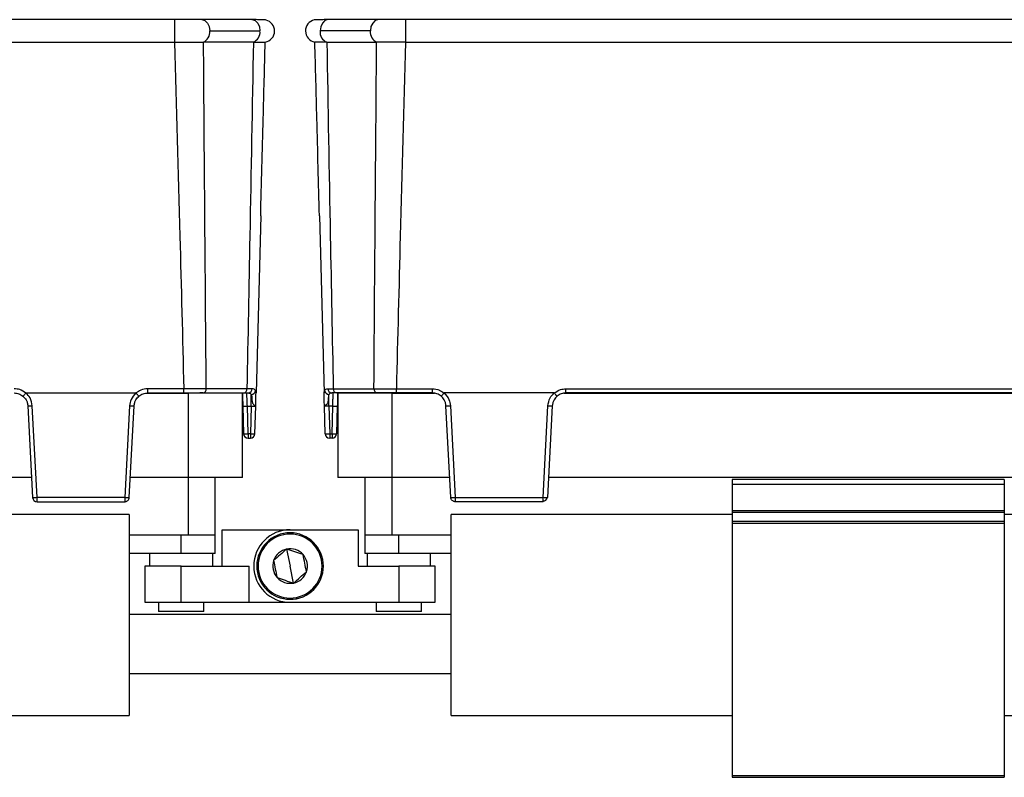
# Model space of a CAD drawing. Header units: millimetres. Extents: x -724 to 2929, y 427 to 799.
# Tile 49 of 51: x 2525 to 2633, y 596 to 680. Entities that reach past the tile are written whole.
import ezdxf

# ---------------------------------------------------------------- set-up
doc = ezdxf.new("R2010")
doc.units = ezdxf.units.MM

# ---------------------------------------------------------------- blocks, each defined once
blk = doc.blocks.new('Drawing View6')
at = {"color": 7, "linetype": 'Continuous', "lineweight": 25}
for p, q in [((-3.01, 0), (-105.02, 0)), ((-3.01, 0), (-3.01, -2.49)), ((5.54, 0), (0, 0)), ((19.48, 0), (13.94, 0)), ((22.48, 0), (22.48, -2.49)), ((124.49, 0), (22.48, 0)), ((0.88, -1.25), (6.42, -1.25)), ((18.59, -1.25), (13.05, -1.25)), ((-105.02, -2.49), (-3.01, -2.49)), ((0.15, -2.48), (0.2, -2.48)), ((5.69, -2.48), (0.2, -2.48)), ((13.79, -2.48), (19.28, -2.48)), ((19.32, -2.48), (19.28, -2.48)), ((22.48, -2.49), (124.49, -2.49)), ((6.5, -21.65), (5.99, -41.18)), ((12.98, -21.65), (13.49, -41.18)), ((-19.38, -41.18), (-7.25, -41.18)), ((-6.19, -41.22), (-1.51, -41.22)), ((-1.98, -40.72), (-5.96, -40.72)), ((-5.96, -41.18), (-5.96, -40.72)), ((-5.96, -41.18), (-1.98, -41.18)), ((-1.98, -41.18), (-1.98, -40.72)), ((-1.51, -41.22), (-1.51, -50.52)), ((4.49, -41.22), (-1.51, -41.22)), ((0.14, -41.18), (-0.22, -41.18)), ((0.14, -41.18), (4.63, -41.18)), ((4.98, -40.71), (0.49, -40.71)), ((4.49, -50.52), (4.49, -41.22)), ((5.56, -40.71), (4.98, -40.71)), ((4.98, -41.23), (4.98, -41.18)), ((5.98, -41.35), (5.99, -41.18)), ((13.49, -41.35), (13.49, -41.18)), ((13.91, -40.71), (14.5, -40.71)), ((14.5, -40.71), (18.99, -40.71)), ((14.5, -41.23), (14.5, -41.18)), ((19.33, -41.18), (14.85, -41.18)), ((14.99, -41.22), (14.99, -50.52)), ((20.99, -41.22), (14.99, -41.22)), ((19.33, -41.18), (19.69, -41.18)), ((20.99, -50.52), (20.99, -41.22)), ((20.99, -41.22), (25.67, -41.22)), ((21.46, -40.72), (25.44, -40.72)), ((21.46, -41.18), (21.46, -40.72)), ((25.44, -41.18), (21.46, -41.18)), ((25.44, -41.18), (25.44, -40.72)), ((38.86, -41.18), (26.73, -41.18)), ((39.92, -41.22), (107.06, -41.22)), ((40.15, -40.72), (106.83, -40.72)), ((40.15, -41.18), (40.15, -40.72)), ((106.83, -41.18), (40.15, -41.18)), ((5.45, -42.65), (5.45, -41.34)), ((5.98, -41.64), (5.98, -41.35)), ((13.5, -41.64), (13.49, -41.35)), ((14.03, -42.65), (14.03, -41.34)), ((-19.18, -42.61), (-18.65, -52.71)), ((-18.16, -52.7), (-18.69, -42.59)), ((-7.95, -42.59), (-8.48, -52.7)), ((-7.99, -52.71), (-7.46, -42.61)), ((4.53, -42.65), (4.61, -45.7)), ((5.03, -42.65), (5.45, -42.65)), ((5.11, -45.7), (5.03, -42.65)), ((5.45, -42.65), (5.37, -45.7)), ((5.87, -45.7), (5.95, -42.65)), ((13.61, -45.7), (13.53, -42.65)), ((14.45, -42.65), (14.03, -42.65)), ((14.03, -42.65), (14.11, -45.7)), ((14.37, -45.7), (14.45, -42.65)), ((14.95, -42.65), (14.87, -45.7)), ((27.46, -52.71), (26.93, -42.61)), ((27.42, -42.59), (27.95, -52.7)), ((37.63, -52.7), (38.16, -42.59)), ((38.65, -42.61), (38.12, -52.71)), ((5.37, -45.7), (5.11, -45.7)), ((5.11, -45.7), (5.11, -46.18)), ((5.11, -46.18), (5.37, -46.18)), ((5.37, -45.7), (5.37, -46.18)), ((14.11, -45.7), (14.37, -45.7)), ((14.11, -45.7), (14.11, -46.18)), ((14.37, -46.18), (14.11, -46.18)), ((14.37, -45.7), (14.37, -46.18)), ((-18.76, -50.52), (-89.26, -50.52)), ((-1.51, -50.52), (-7.87, -50.52)), ((4.49, -50.52), (-1.51, -50.52)), ((-1.51, -50.52), (-1.51, -56.88)), ((1.49, -56.88), (1.49, -50.52)), ((20.99, -50.52), (14.99, -50.52)), ((17.99, -50.52), (17.99, -56.88)), ((27.35, -50.52), (20.99, -50.52)), ((20.99, -56.88), (20.99, -50.52)), ((108.74, -50.52), (38.24, -50.52)), ((88.49, -50.74), (58.49, -50.74)), ((58.49, -50.74), (58.49, -51.24)), ((88.49, -50.74), (88.49, -51.24)), ((58.49, -51.24), (88.49, -51.24)), ((58.49, -51.24), (58.49, -54.14)), ((88.49, -51.24), (88.49, -54.14)), ((-8.48, -52.7), (-18.16, -52.7)), ((-18.16, -53.18), (-8.49, -53.18)), ((27.95, -52.7), (37.63, -52.7)), ((37.63, -53.18), (27.96, -53.18)), ((58.49, -54.14), (88.49, -54.14)), ((58.49, -54.14), (58.49, -54.35)), ((88.49, -54.14), (88.49, -54.35)), ((-8.01, -54.58), (-39.01, -54.58)), ((-8.01, -54.58), (-8.01, -76.78)), ((27.49, -76.78), (27.49, -54.58)), ((58.49, -54.58), (27.49, -54.58)), ((58.49, -54.35), (88.49, -54.35)), ((58.49, -54.35), (58.49, -55.32)), ((58.49, -55.32), (88.49, -55.32)), ((58.49, -55.32), (58.49, -55.53)), ((88.49, -54.35), (88.49, -55.32)), ((119.49, -54.58), (88.49, -54.58)), ((88.49, -55.32), (88.49, -55.53)), ((2.24, -60.28), (2.24, -56.28)), ((2.24, -56.28), (9.74, -56.28)), ((9.74, -56.28), (17.24, -56.28)), ((17.24, -56.28), (17.24, -60.28)), ((58.49, -55.53), (88.49, -55.53)), ((58.49, -55.53), (58.49, -83.38)), ((88.49, -55.53), (88.49, -83.38)), ((-1.51, -56.88), (-8.01, -56.88)), ((-2.26, -58.88), (-2.26, -56.88)), ((1.49, -56.88), (-1.51, -56.88)), ((1.49, -58.88), (1.49, -56.88)), ((9.02, -56.69), (9.04, -56.82)), ((17.99, -56.88), (17.99, -58.88)), ((20.99, -56.88), (17.99, -56.88)), ((27.49, -56.88), (20.99, -56.88)), ((21.74, -58.88), (21.74, -56.88)), ((9.36, -58.41), (9.74, -60.28)), ((-2.26, -58.88), (-8.01, -58.88)), ((-5.76, -58.88), (-5.76, -60.28)), ((1.49, -58.88), (-2.26, -58.88)), ((1.24, -60.28), (1.24, -58.88)), ((21.74, -58.88), (17.99, -58.88)), ((18.24, -58.88), (18.24, -60.28)), ((27.49, -58.88), (21.74, -58.88)), ((25.24, -60.28), (25.24, -58.88)), ((-6.26, -60.28), (-6.26, -64.28)), ((-2.26, -60.28), (-6.26, -60.28)), ((-2.26, -64.28), (-2.26, -60.28)), ((-2.26, -60.28), (5.24, -60.28)), ((5.24, -64.28), (5.24, -60.28)), ((10.12, -62.16), (9.74, -60.28)), ((17.24, -60.28), (21.74, -60.28)), ((21.74, -60.28), (21.74, -64.28)), ((25.74, -60.28), (21.74, -60.28)), ((25.74, -64.28), (25.74, -60.28)), ((10.46, -63.88), (10.44, -63.75)), ((-6.26, -64.28), (-2.26, -64.28)), ((-4.76, -64.28), (-4.76, -65.28)), ((-2.26, -64.28), (5.24, -64.28)), ((0.24, -65.28), (0.24, -64.28)), ((5.24, -64.28), (9.74, -64.28)), ((9.74, -64.28), (21.74, -64.28)), ((19.24, -64.28), (19.24, -65.28)), ((21.74, -64.28), (25.74, -64.28)), ((24.24, -65.28), (24.24, -64.28)), ((27.49, -65.63), (-8.01, -65.63)), ((0.24, -65.28), (-4.76, -65.28)), ((24.24, -65.28), (19.24, -65.28)), ((-8.01, -72.13), (27.49, -72.13)), ((-39.01, -76.78), (-8.01, -76.78)), ((27.49, -76.78), (58.49, -76.78)), ((88.49, -76.78), (119.49, -76.78)), ((58.49, -83.38), (88.49, -83.38)), ((58.49, -83.38), (58.49, -83.58)), ((58.49, -83.58), (88.49, -83.58)), ((88.49, -83.38), (88.49, -83.58))]:
    blk.add_line(p, q, dxfattribs=at)
at = {"color": 7, "linetype": 'Continuous', "lineweight": 25, "flags": 128}
for points in [[(0, 0), (0, 0), (0.34, -0.1), (0.62, -0.37), (0.82, -0.77), (0.88, -1.25)], [(5.54, 0), (5.56, 0), (5.89, -0.1), (6.17, -0.38), (6.36, -0.78), (6.42, -1.25)], [(13.94, 0), (13.91, 0), (13.58, -0.1), (13.3, -0.38), (13.12, -0.78), (13.05, -1.25)], [(19.48, 0), (19.48, 0), (19.14, -0.1), (18.85, -0.37), (18.66, -0.77), (18.59, -1.25)]]:
    blk.add_lwpolyline(points, dxfattribs=at)
at = {"color": 7, "linetype": 'Continuous', "lineweight": 25}
for centre, radius, start, end in [((6.78, -1.25), 1.25, 0, 75.1141), ((12.69, -1.25), 1.25, 103.4111, 180), ((-0.32, -1.37), 1.21, 292.9478, 5.7228), ((5.22, -1.37), 1.21, 292.9668, 5.7192), ((6.78, -1.25), 1.25, 280.0562, 0), ((12.69, -1.25), 1.25, 180, 259.9438), ((14.25, -1.37), 1.21, 174.2808, 247.0332), ((19.79, -1.37), 1.21, 174.2772, 247.0522), ((0.06, -40.76), 0.433, 281.1269, 6.9239), ((4.55, -40.76), 0.433, 281.1269, 6.9239), ((5.1, -40.73), 0.46, 273.9282, 2.098), ((5.43, -40.83), 0.512, 272.6791, 350.3267), ((14.05, -40.83), 0.512, 189.6733, 267.3209), ((14.37, -40.73), 0.46, 177.902, 266.0718), ((14.93, -40.76), 0.433, 173.0761, 258.8731), ((19.42, -40.76), 0.433, 173.0761, 258.8731), ((-19.05, -37.92), 4.69, 268.5083, 274.4927), ((-7.58, -37.92), 4.69, 265.5073, 271.4917), ((4.78, -37.87), 4.78, 267.0055, 272.9945), ((14.7, -37.87), 4.78, 267.0055, 272.9945), ((27.06, -37.92), 4.69, 268.5083, 274.4927), ((38.53, -37.92), 4.69, 265.5073, 271.4917), ((4.86, -40.92), 4.78, 267.0055, 272.9945), ((5.11, -45.68), 0.5, 181.5, 270), ((5.62, -40.92), 4.78, 267.0055, 272.9945), ((5.37, -45.68), 0.5, 270, 358.5), ((13.86, -40.92), 4.78, 267.0055, 272.9945), ((14.11, -45.68), 0.5, 181.5, 270), ((14.62, -40.92), 4.78, 267.0055, 272.9945), ((14.37, -45.68), 0.5, 270, 358.5), ((-18.52, -48.02), 4.69, 268.5083, 274.4927), ((-18.16, -52.69), 0.49, 183, 270), ((-8.11, -48.02), 4.69, 265.5073, 271.4917), ((-8.23, -50.37), 2.36, 264.0433, 275.9567), ((27.59, -48.02), 4.69, 268.5083, 274.4927), ((27.71, -50.37), 2.36, 264.0433, 275.9567), ((38, -48.02), 4.69, 265.5073, 271.4917), ((37.68, -52.64), 0.445, 263.4923, 350.4061), ((9.74, -60.28), 4, 90, 270), ((9.74, -60.28), 3.67, 101.3775, 281.3775), ((9.74, -60.28), 3.53, 101.3775, 281.3775), ((9.74, -60.28), 3.67, 281.3775, 101.3775), ((9.74, -60.28), 3.53, 281.3775, 101.3775), ((9.74, -60.28), 1.91, 101.3775, 161.3802), ((9.74, -60.28), 1.91, 41.3775, 101.3775), ((9.74, -60.28), 1.91, 161.3802, 221.3775), ((9.74, -60.28), 1.91, 341.3775, 41.3775), ((9.74, -60.28), 1.91, 221.3775, 281.3775), ((9.74, -60.28), 1.91, 281.3775, 341.3775)]:
    blk.add_arc(centre, radius, start, end, dxfattribs=at)
for points, knots in [([(0, 0), (-0.21, 0), (-0.62, 0), (-1.37, 0), (-2.17, 0), (-2.73, 0), (-3.01, 0)], [0, 0, 0, 0, 0.249446, 0.499643, 0.748648, 1, 1, 1, 1]), ([(22.48, 0), (22.2, 0), (21.65, 0), (20.84, 0), (20.1, 0), (19.68, 0), (19.48, 0)], [0, 0, 0, 0, 0.251352, 0.500357, 0.750554, 1, 1, 1, 1]), ([(7.11, -0.04), (7.06, -0.04), (6.98, -0.02), (6.63, -0.01), (6.16, 0), (5.74, 0), (5.53, 0)], [0, 0, 0, 0, 0.256441, 0.509026, 0.755751, 1, 1, 1, 1]), ([(13.94, 0), (13.74, 0), (13.32, 0), (12.86, -0.01), (12.52, -0.02), (12.44, -0.03), (12.4, -0.03)], [0, 0, 0, 0, 0.244853, 0.491764, 0.744142, 1, 1, 1, 1]), ([(-2.99, -2.49), (-2.99, -2.49), (-3, -2.49), (-3, -2.49), (-3.01, -2.49)], [0, 0, 0, 0, 0.559994, 1, 1, 1, 1]), ([(-2.99, -2.49), (-2.52, -2.49), (-1.73, -2.48), (-0.66, -2.48), (-0.13, -2.48), (0.15, -2.48)], [0, 0, 0, 0, 0.404901, 0.678921, 1, 1, 1, 1]), ([(-2.99, -2.49), (-2.79, -9.62), (-2.44, -22.37), (-2.12, -35.11), (-1.98, -40.72)], [0, 0, 0, 0, 0.560004, 1, 1, 1, 1]), ([(0.49, -40.71), (0.44, -33.57), (0.34, -20.83), (0.24, -8.09), (0.2, -2.48)], [0, 0, 0, 0, 0.5600014, 1, 1, 1, 1]), ([(5.69, -2.48), (5.56, -9.62), (5.33, -22.36), (5.09, -35.1), (4.98, -40.71)], [0, 0, 0, 0, 0.560004, 1, 1, 1, 1]), ([(5.69, -2.48), (5.69, -2.48), (5.69, -2.48), (5.69, -2.48), (5.69, -2.48)], [0, 0, 0, 0, 0.56, 1, 1, 1, 1]), ([(5.69, -2.48), (5.91, -2.48), (6.31, -2.48), (6.85, -2.48), (6.94, -2.48), (7, -2.48)], [0, 0, 0, 0, 0.2860724, 0.5160768, 1, 1, 1, 1]), ([(6.5, -21.65), (6.59, -18.07), (6.76, -11.68), (6.93, -5.29), (7, -2.48)], [0, 0, 0, 0, 0.5600186, 1, 1, 1, 1]), ([(13.78, -2.48), (13.41, -2.48), (12.66, -2.48), (12.54, -2.48), (12.47, -2.48)], [0, 0, 0, 0, 0.500454, 1, 1, 1, 1]), ([(12.98, -21.65), (12.88, -18.07), (12.72, -11.68), (12.55, -5.29), (12.47, -2.48)], [0, 0, 0, 0, 0.560019, 1, 1, 1, 1]), ([(13.79, -2.48), (13.79, -2.48), (13.79, -2.48), (13.78, -2.48), (13.78, -2.48)], [0, 0, 0, 0, 0.56, 1, 1, 1, 1]), ([(13.79, -2.48), (13.92, -9.62), (14.14, -22.36), (14.39, -35.1), (14.5, -40.71)], [0, 0, 0, 0, 0.560004, 1, 1, 1, 1]), ([(18.99, -40.71), (19.04, -33.57), (19.13, -20.83), (19.24, -8.09), (19.28, -2.48)], [0, 0, 0, 0, 0.560001, 1, 1, 1, 1]), ([(22.46, -2.49), (21.93, -2.49), (21.1, -2.49), (20.05, -2.48), (19.57, -2.48), (19.32, -2.48)], [0, 0, 0, 0, 0.455145, 0.719094, 1, 1, 1, 1]), ([(22.46, -2.49), (22.27, -9.62), (21.92, -22.37), (21.6, -35.11), (21.46, -40.72)], [0, 0, 0, 0, 0.560004, 1, 1, 1, 1]), ([(22.46, -2.49), (22.47, -2.49), (22.47, -2.49), (22.48, -2.49), (22.48, -2.49)], [0, 0, 0, 0, 0.559994, 1, 1, 1, 1]), ([(-19.39, -41.19), (-19.61, -41.04), (-20, -40.77), (-20.47, -40.74), (-20.67, -40.72)], [0, 0, 0, 0, 0.560071, 1, 1, 1, 1]), ([(-20.67, -41.18), (-20.5, -41.2), (-20.15, -41.23), (-19.85, -41.44), (-19.71, -41.54)], [0, 0, 0, 0, 0.489175, 1, 1, 1, 1]), ([(-19.71, -41.54), (-19.7, -41.54), (-19.7, -41.54), (-19.67, -41.51), (-19.64, -41.47), (-19.58, -41.41), (-19.5, -41.31), (-19.42, -41.23), (-19.39, -41.19)], [0, 0, 0, 0, 0.1395414, 0.2812288, 0.4213499, 0.5563761, 0.7994855, 1, 1, 1, 1]), ([(-19.38, -41.18), (-19.38, -41.18), (-19.39, -41.18), (-19.39, -41.19), (-19.39, -41.19), (-19.39, -41.19)], [0, 0, 0, 0, 0.559257, 0.77874, 1, 1, 1, 1]), ([(-18.69, -42.59), (-18.74, -42.29), (-18.83, -41.75), (-19.21, -41.36), (-19.38, -41.18)], [0, 0, 0, 0, 0.560027, 1, 1, 1, 1]), ([(-7.25, -41.18), (-7.46, -41.41), (-7.83, -41.82), (-7.91, -42.36), (-7.95, -42.59)], [0, 0, 0, 0, 0.559975, 1, 1, 1, 1]), ([(-7.24, -41.19), (-7.24, -41.19), (-7.24, -41.19), (-7.25, -41.18), (-7.25, -41.18), (-7.25, -41.18)], [0, 0, 0, 0, 0.279345, 0.5593131, 1, 1, 1, 1]), ([(-5.96, -40.72), (-6.22, -40.75), (-6.69, -40.8), (-7.07, -41.07), (-7.24, -41.19)], [0, 0, 0, 0, 0.559922, 1, 1, 1, 1]), ([(-6.93, -41.54), (-6.93, -41.54), (-6.93, -41.54), (-6.96, -41.51), (-6.99, -41.47), (-7.05, -41.41), (-7.14, -41.31), (-7.21, -41.23), (-7.24, -41.19)], [0, 0, 0, 0, 0.1398372, 0.2818093, 0.4221533, 0.5572961, 0.800225, 1, 1, 1, 1]), ([(-6.93, -41.54), (-6.78, -41.44), (-6.49, -41.23), (-6.13, -41.2), (-5.96, -41.18)], [0, 0, 0, 0, 0.510825, 1, 1, 1, 1]), ([(0.49, -40.71), (0.32, -40.71), (-0.02, -40.71), (-0.64, -40.72), (-1.3, -40.72), (-1.75, -40.72), (-1.98, -40.72)], [0, 0, 0, 0, 0.250771, 0.499923, 0.749565, 1, 1, 1, 1]), ([(-1.98, -41.18), (-1.54, -41.18), (-0.74, -41.18), (-0.13, -41.18), (0.14, -41.18)], [0, 0, 0, 0, 0.558912, 1, 1, 1, 1]), ([(4.49, -41.18), (4.49, -41.21), (4.49, -41.35), (4.51, -41.82), (4.52, -42.34), (4.53, -42.65)], [0, 0, 0, 0, 0.0731303, 0.4400356, 1, 1, 1, 1]), ([(4.63, -41.18), (4.74, -41.18), (4.93, -41.18), (5.07, -41.18), (5.14, -41.18)], [0, 0, 0, 0, 0.559707, 1, 1, 1, 1]), ([(5.14, -41.18), (5.21, -41.19), (5.35, -41.2), (5.42, -41.29), (5.45, -41.34)], [0, 0, 0, 0, 0.507374, 1, 1, 1, 1]), ([(5.93, -40.92), (5.89, -40.85), (5.82, -40.73), (5.65, -40.72), (5.56, -40.71)], [0, 0, 0, 0, 0.498303, 1, 1, 1, 1]), ([(5.98, -41.35), (5.99, -41.26), (5.99, -41.09), (5.95, -40.97), (5.93, -40.92)], [0, 0, 0, 0, 0.493609, 1, 1, 1, 1]), ([(13.49, -41.35), (13.49, -41.26), (13.49, -41.09), (13.53, -40.97), (13.55, -40.92)], [0, 0, 0, 0, 0.493609, 1, 1, 1, 1]), ([(13.55, -40.92), (13.58, -40.85), (13.66, -40.73), (13.83, -40.72), (13.91, -40.71)], [0, 0, 0, 0, 0.498303, 1, 1, 1, 1]), ([(14.34, -41.18), (14.27, -41.19), (14.13, -41.2), (14.06, -41.29), (14.03, -41.34)], [0, 0, 0, 0, 0.507374, 1, 1, 1, 1]), ([(14.85, -41.18), (14.74, -41.18), (14.55, -41.18), (14.4, -41.18), (14.34, -41.18)], [0, 0, 0, 0, 0.5597072, 1, 1, 1, 1]), ([(14.45, -42.65), (14.45, -42.53), (14.46, -42.31), (14.47, -41.94), (14.49, -41.57), (14.5, -41.29), (14.5, -41.25), (14.5, -41.23)], [0, 0, 0, 0, 0.173106, 0.325249, 0.565721, 0.854963, 1, 1, 1, 1]), ([(14.99, -41.18), (14.99, -41.21), (14.98, -41.35), (14.97, -41.82), (14.96, -42.34), (14.95, -42.65)], [0, 0, 0, 0, 0.0731303, 0.4400356, 1, 1, 1, 1]), ([(18.99, -40.71), (19.16, -40.71), (19.5, -40.71), (20.11, -40.72), (20.77, -40.72), (21.23, -40.72), (21.46, -40.72)], [0, 0, 0, 0, 0.2507715, 0.4999227, 0.7495649, 1, 1, 1, 1]), ([(21.46, -41.18), (21.01, -41.18), (20.22, -41.18), (19.6, -41.18), (19.33, -41.18)], [0, 0, 0, 0, 0.558912, 1, 1, 1, 1]), ([(25.44, -40.72), (25.7, -40.75), (26.17, -40.8), (26.55, -41.07), (26.72, -41.19)], [0, 0, 0, 0, 0.559922, 1, 1, 1, 1]), ([(26.4, -41.54), (26.26, -41.44), (25.96, -41.23), (25.61, -41.2), (25.44, -41.18)], [0, 0, 0, 0, 0.510825, 1, 1, 1, 1]), ([(26.4, -41.54), (26.41, -41.54), (26.41, -41.54), (26.44, -41.51), (26.47, -41.47), (26.53, -41.41), (26.61, -41.31), (26.69, -41.23), (26.72, -41.19)], [0, 0, 0, 0, 0.139541, 0.281229, 0.42135, 0.556376, 0.799485, 1, 1, 1, 1]), ([(26.72, -41.19), (26.72, -41.19), (26.72, -41.19), (26.72, -41.18), (26.73, -41.18), (26.73, -41.18)], [0, 0, 0, 0, 0.279345, 0.559313, 1, 1, 1, 1]), ([(26.73, -41.18), (26.94, -41.41), (27.31, -41.82), (27.39, -42.36), (27.42, -42.59)], [0, 0, 0, 0, 0.559975, 1, 1, 1, 1]), ([(38.16, -42.59), (38.22, -42.29), (38.31, -41.75), (38.69, -41.36), (38.86, -41.18)], [0, 0, 0, 0, 0.560027, 1, 1, 1, 1]), ([(38.86, -41.18), (38.86, -41.18), (38.86, -41.18), (38.87, -41.19), (38.87, -41.19), (38.87, -41.19)], [0, 0, 0, 0, 0.559257, 0.77874, 1, 1, 1, 1]), ([(38.87, -41.19), (39.09, -41.04), (39.48, -40.77), (39.94, -40.74), (40.15, -40.72)], [0, 0, 0, 0, 0.560071, 1, 1, 1, 1]), ([(39.18, -41.54), (39.18, -41.54), (39.18, -41.54), (39.15, -41.51), (39.12, -41.47), (39.06, -41.41), (38.97, -41.31), (38.9, -41.23), (38.87, -41.19)], [0, 0, 0, 0, 0.139837, 0.281809, 0.422153, 0.557296, 0.800225, 1, 1, 1, 1]), ([(40.15, -41.18), (39.98, -41.2), (39.62, -41.23), (39.33, -41.44), (39.18, -41.54)], [0, 0, 0, 0, 0.489175, 1, 1, 1, 1]), ([(-19.71, -41.54), (-19.58, -41.67), (-19.38, -41.87), (-19.22, -42.25), (-19.19, -42.48), (-19.18, -42.61)], [0, 0, 0, 0, 0.429917, 0.697669, 1, 1, 1, 1]), ([(-7.46, -42.61), (-7.44, -42.48), (-7.41, -42.25), (-7.25, -41.87), (-7.05, -41.67), (-6.93, -41.54)], [0, 0, 0, 0, 0.302331, 0.570083, 1, 1, 1, 1]), ([(5.03, -42.65), (5.02, -42.53), (5.01, -42.31), (5, -41.95), (4.99, -41.56), (4.98, -41.38), (4.98, -41.29)], [0, 0, 0, 0, 0.202483, 0.380438, 0.661683, 1, 1, 1, 1]), ([(5.45, -41.34), (5.48, -41.41), (5.53, -41.55), (5.53, -41.87), (5.55, -42.15), (5.63, -42.35), (5.67, -42.41), (5.7, -42.44)], [0, 0, 0, 0, 0.277538, 0.553015, 0.833899, 0.910241, 1, 1, 1, 1]), ([(5.95, -42.65), (5.96, -42.37), (5.97, -42.01), (5.98, -41.71), (5.98, -41.64)], [0, 0, 0, 0, 0.741632, 1, 1, 1, 1]), ([(13.53, -42.65), (13.52, -42.37), (13.51, -42.01), (13.5, -41.71), (13.5, -41.64)], [0, 0, 0, 0, 0.7416325, 1, 1, 1, 1]), ([(14.03, -41.34), (14, -41.41), (13.95, -41.55), (13.95, -41.87), (13.92, -42.15), (13.85, -42.35), (13.77, -42.47), (13.65, -42.54), (13.55, -42.6), (13.53, -42.63), (13.53, -42.65)], [0, 0, 0, 0, 0.199132, 0.396786, 0.598319, 0.653095, 0.717496, 0.81564, 0.895739, 1, 1, 1, 1]), ([(26.93, -42.61), (26.92, -42.48), (26.89, -42.25), (26.73, -41.87), (26.53, -41.67), (26.4, -41.54)], [0, 0, 0, 0, 0.302331, 0.570083, 1, 1, 1, 1]), ([(39.18, -41.54), (39.06, -41.67), (38.86, -41.87), (38.7, -42.25), (38.67, -42.48), (38.65, -42.61)], [0, 0, 0, 0, 0.429917, 0.697669, 1, 1, 1, 1]), ([(5.45, -42.65), (5.49, -42.64), (5.55, -42.64), (5.68, -42.63), (5.81, -42.63), (5.9, -42.63), (5.94, -42.64), (5.95, -42.64), (5.95, -42.65)], [0, 0, 0, 0, 0.130726, 0.257768, 0.5000002, 0.7422598, 0.8692948, 1, 1, 1, 1]), ([(5.7, -42.44), (5.74, -42.48), (5.82, -42.55), (5.93, -42.6), (5.94, -42.63), (5.95, -42.65)], [0, 0, 0, 0, 0.347408, 0.630941, 1, 1, 1, 1]), ([(14.03, -42.65), (13.99, -42.64), (13.92, -42.64), (13.8, -42.63), (13.66, -42.63), (13.57, -42.63), (13.53, -42.64), (13.53, -42.64), (13.53, -42.65)], [0, 0, 0, 0, 0.1307052, 0.2577402, 0.4999998, 0.742232, 0.869274, 1, 1, 1, 1]), ([(-18.65, -52.71), (-18.65, -52.71), (-18.65, -52.71), (-18.65, -52.72), (-18.65, -52.72), (-18.65, -52.72), (-18.65, -52.72)], [0, 0, 0, 0, 0.270759, 0.562561, 0.789542, 1, 1, 1, 1]), ([(-8.48, -52.71), (-8.48, -52.76), (-8.48, -52.87), (-8.48, -52.99), (-8.48, -53.08), (-8.48, -53.14), (-8.48, -53.18), (-8.49, -53.18), (-8.49, -53.18)], [0, 0, 0, 0, 0.19781, 0.429961, 0.559488, 0.697674, 0.844514, 1, 1, 1, 1]), ([(-8.49, -53.18), (-8.45, -53.18), (-8.37, -53.18), (-8.25, -53.13), (-8.13, -53.05), (-8.02, -52.9), (-8, -52.77), (-7.99, -52.71)], [0, 0, 0, 0, 0.1553901, 0.2907832, 0.5007964, 0.7576783, 1, 1, 1, 1]), ([(-8.48, -52.7), (-8.48, -52.7), (-8.48, -52.7), (-8.48, -52.71), (-8.48, -52.71)], [0, 0, 0, 0, 0.56, 1, 1, 1, 1]), ([(-7.99, -52.71), (-7.99, -52.71), (-7.99, -52.71), (-7.99, -52.71), (-7.99, -52.71)], [0, 0, 0, 0, 0.56, 1, 1, 1, 1]), ([(27.46, -52.71), (27.46, -52.71), (27.46, -52.71), (27.46, -52.71), (27.46, -52.71)], [0, 0, 0, 0, 0.56, 1, 1, 1, 1]), ([(27.96, -53.18), (27.92, -53.18), (27.85, -53.18), (27.73, -53.13), (27.6, -53.05), (27.49, -52.9), (27.47, -52.77), (27.46, -52.71)], [0, 0, 0, 0, 0.155365, 0.290749, 0.500796, 0.757657, 1, 1, 1, 1]), ([(27.95, -52.7), (27.95, -52.7), (27.95, -52.7), (27.95, -52.71), (27.95, -52.71)], [0, 0, 0, 0, 0.56, 1, 1, 1, 1]), ([(27.95, -52.71), (27.95, -52.76), (27.95, -52.87), (27.96, -52.99), (27.96, -53.08), (27.96, -53.14), (27.96, -53.18), (27.96, -53.18), (27.96, -53.18)], [0, 0, 0, 0, 0.19781, 0.429961, 0.559488, 0.697674, 0.844514, 1, 1, 1, 1]), ([(38.12, -52.71), (38.12, -52.71), (38.12, -52.71), (38.12, -52.72), (38.12, -52.72), (38.12, -52.72), (38.12, -52.72)], [0, 0, 0, 0, 0.270759, 0.562561, 0.789542, 1, 1, 1, 1]), ([(9.36, -58.41), (9.12, -58.62), (8.64, -59.04), (8.16, -59.46), (7.93, -59.67)], [0, 0, 0, 0, 0.500017, 1, 1, 1, 1]), ([(11.17, -59.02), (10.87, -58.92), (10.27, -58.71), (9.66, -58.51), (9.36, -58.41)], [0, 0, 0, 0, 0.4999784, 1, 1, 1, 1]), ([(7.93, -59.67), (7.99, -59.99), (8.11, -60.61), (8.24, -61.24), (8.3, -61.55)], [0, 0, 0, 0, 0.500016, 1, 1, 1, 1]), ([(11.55, -60.9), (11.49, -60.58), (11.36, -59.96), (11.24, -59.33), (11.17, -59.02)], [0, 0, 0, 0, 0.499978, 1, 1, 1, 1]), ([(8.3, -61.55), (8.6, -61.65), (9.21, -61.85), (9.81, -62.06), (10.12, -62.16)], [0, 0, 0, 0, 0.4999784, 1, 1, 1, 1]), ([(10.12, -62.16), (10.36, -61.95), (10.83, -61.53), (11.31, -61.11), (11.55, -60.9)], [0, 0, 0, 0, 0.4999784, 1, 1, 1, 1])]:
    blk.add_open_spline(points, degree=3, knots=knots, dxfattribs=at)
for points in [[(-18.16, -53.18), (-18.16, -53.18), (-18.16, -53.16), (-18.16, -53.05), (-18.16, -52.89), (-18.16, -52.76), (-18.16, -52.7)], [(37.63, -53.18), (37.63, -53.18), (37.63, -53.16), (37.63, -53.05), (37.63, -52.89), (37.63, -52.76), (37.63, -52.7)]]:
    blk.add_open_spline(points, degree=3, dxfattribs=at)

msp = doc.modelspace()

# ---------------------------------------------------------------- block references
at = {"color": 7, "linetype": 'Continuous', "lineweight": 25}
msp.add_blockref('Drawing View6', (2544.99, 680.07), dxfattribs=at)

doc.saveas('drawing.dxf')
